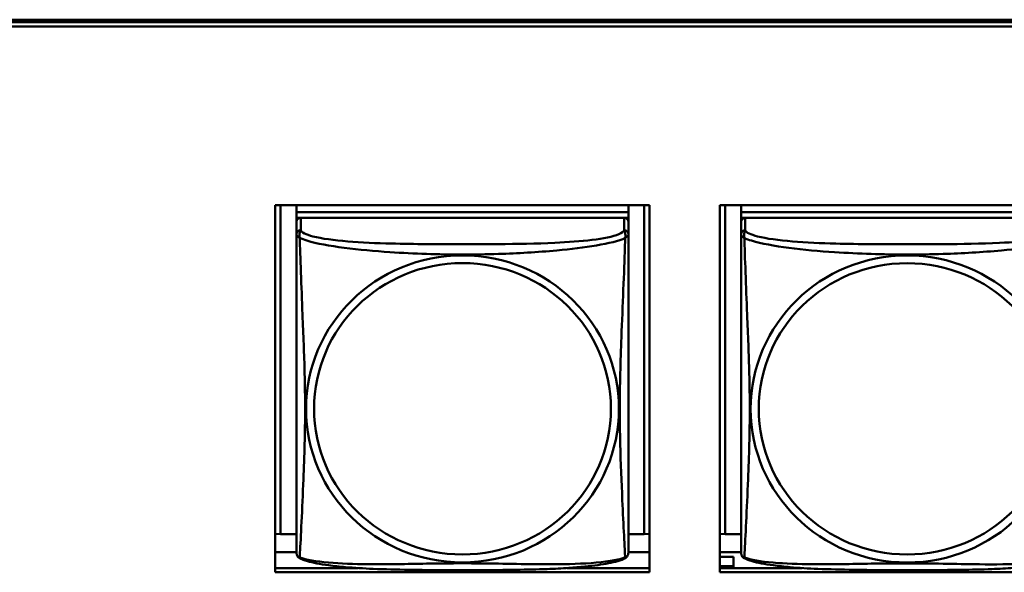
# Model space of a CAD drawing. Header units: inches. Extents: x 0.8 to 72.9, y -7.8 to 49.3.
# Tile 87 of 256: x 50.2 to 51.6, y 9.7 to 10.5. Entities that reach past the tile are written whole.
import ezdxf

# ---------------------------------------------------------------- set-up
doc = ezdxf.new("R2010")
doc.units = ezdxf.units.IN
doc.header["$MEASUREMENT"] = 0
doc.layers.add('Visible Edges(ROSSANSI)', color=7, linetype='Continuous', lineweight=50)
doc.layers.add('Visible Tangent Edges(ROSSANSI)', color=7, linetype='Continuous', lineweight=50)

msp = doc.modelspace()

# ---------------------------------------------------------------- linework, layer by layer
at = {"layer": 'Visible Edges(ROSSANSI)'}
for p, q in [((35.8647, 10.477), (53.2398, 10.477)), ((35.8647, 10.4733), (53.2398, 10.4733)), ((53.2398, 10.4672), (35.8647, 10.4672)), ((50.5961, 9.69), (50.5961, 10.2127)), ((50.5961, 10.2127), (51.1286, 10.2127)), ((50.6036, 9.7443), (50.6036, 10.2127)), ((50.6262, 9.7666), (50.6263, 10.2127)), ((50.6263, 10.2127), (50.6263, 10.2031)), ((51.0987, 10.2127), (51.0987, 10.2031)), ((51.1214, 10.2127), (51.1213, 9.7443)), ((51.1286, 10.2127), (51.1286, 9.69)), ((51.2291, 9.69), (51.2291, 10.2127)), ((51.2291, 10.2127), (51.7616, 10.2127)), ((51.2366, 9.7443), (51.2366, 10.2127)), ((51.2592, 9.7665), (51.2593, 10.2127)), ((51.2593, 10.2127), (51.2593, 10.2031)), ((51.0987, 10.2031), (50.6263, 10.2031)), ((50.6263, 10.2031), (50.6263, 10.1891)), ((50.6263, 10.2031), (50.6263, 10.1949)), ((50.6263, 10.2031), (50.6263, 10.2031)), ((50.6263, 10.2031), (51.0987, 10.2031)), ((50.6263, 10.1892), (50.6263, 10.1949)), ((50.6263, 10.1949), (50.6321, 10.1949)), ((51.0928, 10.1948), (50.6322, 10.1949)), ((51.0929, 10.1948), (51.0987, 10.1948)), ((51.0987, 10.2031), (51.0987, 10.1948)), ((51.0987, 10.2031), (51.0987, 10.2031)), ((51.0987, 10.1948), (51.0987, 10.1891)), ((51.2593, 10.203), (51.2593, 10.2031)), ((51.2593, 10.2031), (51.7317, 10.203)), ((51.7317, 10.203), (51.2593, 10.203)), ((51.2593, 10.203), (51.2593, 10.189)), ((51.2593, 10.203), (51.2593, 10.1948)), ((51.2593, 10.1891), (51.2593, 10.1948)), ((51.2593, 10.1948), (51.2651, 10.1948)), ((51.7258, 10.1948), (51.2652, 10.1948)), ((50.6263, 10.1891), (50.6262, 9.7368)), ((51.0987, 10.1714), (51.0987, 10.189)), ((51.2593, 10.189), (51.2592, 9.7368)), ((51.0987, 10.1714), (51.0987, 10.1714)), ((50.6262, 9.7666), (50.6262, 9.7393)), ((51.2592, 9.7665), (51.2592, 9.7392)), ((50.6036, 9.7443), (50.5961, 9.7447)), ((50.6262, 9.7443), (50.6036, 9.7443)), ((51.1213, 9.7443), (51.0987, 9.7443)), ((51.1213, 9.7443), (51.1286, 9.7446)), ((51.2366, 9.7443), (51.2291, 9.7446)), ((51.2592, 9.7443), (51.2366, 9.7443)), ((50.6262, 9.7393), (50.6262, 9.7368)), ((50.6262, 9.7368), (50.6262, 9.7192)), ((50.6262, 9.731), (50.6262, 9.7312)), ((51.2592, 9.7392), (51.2592, 9.7368)), ((51.2592, 9.7368), (51.2592, 9.7191)), ((51.2592, 9.731), (51.2592, 9.7311)), ((50.6262, 9.7187), (50.5961, 9.7187)), ((50.6262, 9.7192), (50.6262, 9.7192)), ((51.1286, 9.7186), (51.0987, 9.7186)), ((51.2592, 9.7186), (51.2291, 9.7186)), ((51.2592, 9.7191), (51.2592, 9.7191)), ((51.2483, 9.7121), (51.2291, 9.7121)), ((51.2483, 9.7121), (51.2483, 9.6987)), ((50.5961, 9.6961), (50.7139, 9.6961)), ((51.1286, 9.69), (50.5961, 9.69)), ((51.0114, 9.6961), (51.1286, 9.6961)), ((51.2291, 9.6987), (51.2483, 9.6987)), ((51.2291, 9.6961), (51.346, 9.6961)), ((51.7616, 9.69), (51.2291, 9.69)), ((51.2483, 9.6987), (51.2483, 9.6961))]:
    msp.add_line(p, q, dxfattribs=at)
for centre, major_axis, start_param, end_param in [((50.6322, 10.1891), (-0.00591, 0), 4.712299, 6.283096), ((51.0928, 10.189), (0.00591, 0), 0, 1.570707), ((51.2652, 10.189), (-0.00591, 0), 4.712299, 6.283096)]:
    msp.add_ellipse(centre, major_axis=major_axis, ratio=0.981793, start_param=start_param, end_param=end_param, dxfattribs=at)
for points, knots in [([(51.0987, 10.1714), (51.0987, 10.1693), (51.0987, 10.1658), (51.0987, 10.1565), (51.0987, 10.1505), (51.0987, 10.1356), (51.0987, 10.1266), (51.0987, 10.1109), (51.0987, 10.1046), (51.0987, 10.0903), (51.0987, 10.0824), (51.0987, 10.0643), (51.0987, 10.054), (51.0987, 10.029), (51.0987, 10.0143), (51.0987, 9.9817), (51.0987, 9.9638), (51.0987, 9.9281), (51.0987, 9.9102), (51.0987, 9.8747), (51.0987, 9.857), (51.0987, 9.8309), (51.0987, 9.8222), (51.0987, 9.7992), (51.0987, 9.7853), (51.0987, 9.7648), (51.0987, 9.7574), (51.0987, 9.7457), (51.0987, 9.741), (51.0987, 9.7334), (51.0987, 9.7303), (51.0987, 9.7254), (51.0987, 9.7234), (51.0987, 9.7208), (51.0987, 9.7199), (51.0987, 9.719), (51.0987, 9.7188), (51.0987, 9.7186), (51.0987, 9.7185), (51.0987, 9.7184), (51.0987, 9.7184), (51.0987, 9.7184), (51.0987, 9.7184), (51.0987, 9.7184), (51.0987, 9.7184), (51.0987, 9.7183), (51.0987, 9.7183), (51.0987, 9.7183), (51.0987, 9.7183), (51.0987, 9.7183), (51.0987, 9.7183), (51.0987, 9.7182), (51.0987, 9.7182), (51.0987, 9.7181), (51.0987, 9.718), (51.0987, 9.7178), (51.099, 9.7191), (51.0985, 9.7162)], [-1.737325, -1.737325, -1.737325, -1.737325, -1.672906, -1.672906, -1.604378, -1.604378, -1.524936, -1.524936, -1.473991, -1.473991, -1.412991, -1.412991, -1.334653, -1.334653, -1.223322, -1.223322, -1.084878, -1.084878, -0.946433, -0.946433, -0.807989, -0.807989, -0.738767, -0.738767, -0.621485, -0.621485, -0.55194, -0.55194, -0.498597, -0.498597, -0.45353, -0.45353, -0.414361, -0.414361, -0.383622, -0.383622, -0.368253, -0.368253, -0.360568, -0.360568, -0.356726, -0.356726, -0.354805, -0.354805, -0.353844, -0.353844, -0.353364, -0.353364, -0.35326, -0.35326, -0.353127, -0.353127, -0.35303, -0.35303, -0.35297, -0.35297, -0.352883, -0.352883, -0.352883, -0.352883]), ([(50.6262, 9.7192), (50.6262, 9.7191), (50.6262, 9.719), (50.6262, 9.7188), (50.6262, 9.7188), (50.6262, 9.7186), (50.6262, 9.7186), (50.6262, 9.7185), (50.6262, 9.7185), (50.6262, 9.7185), (50.6262, 9.7184), (50.6262, 9.7184), (50.6262, 9.7184), (50.6262, 9.7184), (50.6262, 9.7184), (50.6262, 9.7184), (50.6262, 9.7184), (50.6262, 9.7183), (50.6262, 9.7183), (50.6262, 9.7183), (50.6262, 9.7183), (50.6262, 9.7182), (50.6262, 9.7182), (50.6262, 9.7181), (50.6262, 9.718), (50.6262, 9.7178), (50.6261, 9.7185), (50.6264, 9.7163)], [-1.73730495, -1.73730495, -1.73730495, -1.73730495, -1.73189194, -1.73189194, -1.72647893, -1.72647893, -1.72106592, -1.72106592, -1.7156529, -1.7156529, -1.7129464, -1.7129464, -1.71159315, -1.71159315, -1.71091652, -1.71091652, -1.71067346, -1.71067346, -1.71058914, -1.71058914, -1.71046903, -1.71046903, -1.7103714, -1.7103714, -1.71030646, -1.71030646, -1.71023989, -1.71023989, -1.71023989, -1.71023989]), ([(50.6304, 9.7104), (50.6299, 9.7106), (50.6293, 9.711), (50.6284, 9.7118), (50.6281, 9.7123), (50.6275, 9.7132), (50.6272, 9.7136), (50.6269, 9.7145), (50.6267, 9.7149), (50.6265, 9.7156), (50.6265, 9.7159), (50.6264, 9.7163)], [0.02273888, 0.02273888, 0.02273888, 0.02273888, 0.02955405, 0.02955405, 0.03636921, 0.03636921, 0.04318438, 0.04318438, 0.04999955, 0.04999955, 0.05681472, 0.05681472, 0.05681472, 0.05681472]), ([(51.0945, 9.7103), (51.095, 9.7106), (51.0956, 9.711), (51.0965, 9.7118), (51.0968, 9.7122), (51.0975, 9.7131), (51.0977, 9.7136), (51.0981, 9.7144), (51.0982, 9.7148), (51.0984, 9.7156), (51.0984, 9.7159), (51.0985, 9.7162)], [0.02273654, 0.02273654, 0.02273654, 0.02273654, 0.02954326, 0.02954326, 0.03634998, 0.03634998, 0.04315669, 0.04315669, 0.04996341, 0.04996341, 0.05677013, 0.05677013, 0.05677013, 0.05677013]), ([(51.2592, 9.7191), (51.2592, 9.719), (51.2592, 9.7189), (51.2592, 9.7188), (51.2592, 9.7187), (51.2592, 9.7186), (51.2592, 9.7185), (51.2592, 9.7185), (51.2592, 9.7184), (51.2592, 9.7184), (51.2592, 9.7184), (51.2592, 9.7184), (51.2592, 9.7184), (51.2592, 9.7183), (51.2592, 9.7183), (51.2592, 9.7183), (51.2592, 9.7183), (51.2592, 9.7183), (51.2592, 9.7183), (51.2592, 9.7182), (51.2592, 9.7182), (51.2592, 9.7182), (51.2592, 9.7181), (51.2592, 9.718), (51.2592, 9.718), (51.2592, 9.7177), (51.2591, 9.7184), (51.2594, 9.7162)], [-1.73730495, -1.73730495, -1.73730495, -1.73730495, -1.73189194, -1.73189194, -1.72647893, -1.72647893, -1.72106592, -1.72106592, -1.7156529, -1.7156529, -1.7129464, -1.7129464, -1.71159315, -1.71159315, -1.71091652, -1.71091652, -1.71067346, -1.71067346, -1.71058914, -1.71058914, -1.71046903, -1.71046903, -1.7103714, -1.7103714, -1.71030646, -1.71030646, -1.71023989, -1.71023989, -1.71023989, -1.71023989]), ([(51.2634, 9.7103), (51.2629, 9.7106), (51.2623, 9.711), (51.2614, 9.7118), (51.2611, 9.7122), (51.2605, 9.7131), (51.2602, 9.7136), (51.2599, 9.7144), (51.2597, 9.7148), (51.2595, 9.7155), (51.2595, 9.7159), (51.2594, 9.7162)], [0.02273888, 0.02273888, 0.02273888, 0.02273888, 0.02955405, 0.02955405, 0.03636921, 0.03636921, 0.04318438, 0.04318438, 0.04999955, 0.04999955, 0.05681472, 0.05681472, 0.05681472, 0.05681472]), ([(51.0945, 9.7103), (51.0911, 9.7085), (51.0876, 9.7072), (51.0796, 9.7048), (51.0751, 9.7038), (51.0657, 9.7019), (51.0606, 9.7011), (51.0495, 9.6995), (51.0433, 9.6987), (51.0294, 9.6974), (51.0217, 9.6967), (51.0038, 9.6956), (50.9936, 9.695), (50.9687, 9.6941), (50.954, 9.6938), (50.9223, 9.6933), (50.9053, 9.6932), (50.8713, 9.6931), (50.8543, 9.6931), (50.8203, 9.6932), (50.8032, 9.6933), (50.7692, 9.6938), (50.7521, 9.6942), (50.7219, 9.6955), (50.7087, 9.6963), (50.6878, 9.6981), (50.6797, 9.699), (50.6661, 9.7008), (50.6604, 9.7017), (50.6503, 9.7037), (50.6459, 9.7047), (50.6377, 9.7072), (50.6339, 9.7085), (50.6304, 9.7104)], [-1.678203, -1.678203, -1.678203, -1.678203, -1.629816, -1.629816, -1.580861, -1.580861, -1.532582, -1.532582, -1.479315, -1.479315, -1.41696, -1.41696, -1.337798, -1.337798, -1.226351, -1.226351, -1.097019, -1.097019, -0.967686, -0.967686, -0.838353, -0.838353, -0.70902, -0.70902, -0.605769, -0.605769, -0.53827, -0.53827, -0.48394, -0.48394, -0.435529, -0.435529, -0.384875, -0.384875, -0.384875, -0.384875]), ([(51.7275, 9.7103), (51.7241, 9.7085), (51.7206, 9.7072), (51.7126, 9.7048), (51.7081, 9.7037), (51.6987, 9.7018), (51.6936, 9.701), (51.6825, 9.6994), (51.6763, 9.6987), (51.6624, 9.6973), (51.6547, 9.6967), (51.6368, 9.6955), (51.6266, 9.695), (51.6017, 9.694), (51.587, 9.6937), (51.5553, 9.6933), (51.5383, 9.6932), (51.5043, 9.6931), (51.4873, 9.6931), (51.4533, 9.6932), (51.4362, 9.6933), (51.4022, 9.6938), (51.3851, 9.6942), (51.3549, 9.6955), (51.3417, 9.6962), (51.3208, 9.6981), (51.3127, 9.6989), (51.2991, 9.7008), (51.2934, 9.7017), (51.2833, 9.7036), (51.2789, 9.7047), (51.2707, 9.7071), (51.2669, 9.7084), (51.2634, 9.7103)], [-1.678203, -1.678203, -1.678203, -1.678203, -1.629816, -1.629816, -1.580861, -1.580861, -1.532582, -1.532582, -1.479315, -1.479315, -1.41696, -1.41696, -1.337798, -1.337798, -1.226351, -1.226351, -1.097019, -1.097019, -0.967686, -0.967686, -0.838353, -0.838353, -0.70902, -0.70902, -0.605769, -0.605769, -0.53827, -0.53827, -0.48394, -0.48394, -0.435529, -0.435529, -0.384875, -0.384875, -0.384875, -0.384875])]:
    msp.add_open_spline(points, degree=3, knots=knots, dxfattribs=at)
at = {"layer": 'Visible Tangent Edges(ROSSANSI)'}
for p, q in [((50.6322, 10.1772), (50.6322, 10.1949)), ((51.0928, 10.1948), (51.0928, 10.1772)), ((51.2652, 10.1772), (51.2652, 10.1948)), ((50.6263, 10.1891), (50.6263, 10.1714)), ((51.2593, 10.189), (51.2593, 10.1714)), ((50.6262, 9.7192), (50.6262, 9.7368)), ((51.2592, 9.7191), (51.2592, 9.7368))]:
    msp.add_line(p, q, dxfattribs=at)
for centre, major_axis, start_param, end_param in [((50.6322, 10.1714), (-0.00591, 0), 4.712299, 6.283096), ((51.0928, 10.1714), (0.00591, 0), 0, 1.570707), ((51.2652, 10.1714), (-0.00591, 0), 4.712299, 6.283096)]:
    msp.add_ellipse(centre, major_axis=major_axis, ratio=0.981793, start_param=start_param, end_param=end_param, dxfattribs=at)
for centre, major_axis in [((50.8625, 9.9227), (0.2227, 0)), ((51.4955, 9.9226), (0.2227, 0)), ((50.8625, 9.9229), (0.2113, 0)), ((51.4955, 9.9228), (0.2113, 0))]:
    msp.add_ellipse(centre, major_axis=major_axis, ratio=0.981793, dxfattribs=at)
for points, knots in [([(50.6308, 10.1661), (50.6306, 10.1673), (50.6305, 10.1683), (50.6304, 10.1703), (50.6305, 10.1712), (50.6307, 10.1725), (50.6307, 10.1729), (50.6309, 10.1736), (50.631, 10.1738), (50.6311, 10.1743), (50.6312, 10.1746), (50.6315, 10.1753), (50.6317, 10.1757), (50.632, 10.1764), (50.6321, 10.1768), (50.6322, 10.1772)], [-0.00026741, -0.00026741, -0.00026741, -0.00026741, 0.01456352, 0.01456352, 0.03151317, 0.03151317, 0.04210669, 0.04210669, 0.04740346, 0.04740346, 0.05587828, 0.05587828, 0.06943799, 0.06943799, 0.0844808, 0.0844808, 0.0844808, 0.0844808]), ([(51.0928, 10.1772), (51.0922, 10.1752), (51.0895, 10.1732), (51.0851, 10.1714), (51.077, 10.1681), (51.0631, 10.1654), (51.0469, 10.1634), (51.0308, 10.1614), (51.0126, 10.1601), (50.994, 10.1592), (50.9676, 10.158), (50.9403, 10.1576), (50.9133, 10.1574), (50.8963, 10.1573), (50.8794, 10.1572), (50.8625, 10.1572), (50.8287, 10.1572), (50.7948, 10.1573), (50.7611, 10.1582), (50.7191, 10.1592), (50.6752, 10.1619), (50.6496, 10.1684), (50.6395, 10.171), (50.6331, 10.174), (50.6322, 10.1772)], [0.325731, 0.325731, 0.325731, 0.325731, 0.404774, 0.404774, 0.404774, 0.550532, 0.550532, 0.550532, 0.69629, 0.69629, 0.69629, 0.902598, 0.902598, 0.902598, 1.03154, 1.03154, 1.03154, 1.289425, 1.289425, 1.289425, 1.610774, 1.610774, 1.610774, 1.73735, 1.73735, 1.73735, 1.73735]), ([(51.0928, 10.1772), (51.0929, 10.1768), (51.093, 10.1764), (51.0933, 10.1756), (51.0935, 10.1752), (51.0938, 10.1745), (51.0939, 10.1742), (51.094, 10.1737), (51.0941, 10.1735), (51.0942, 10.1729), (51.0943, 10.1724), (51.0945, 10.1711), (51.0946, 10.1702), (51.0945, 10.1682), (51.0944, 10.1672), (51.0942, 10.1661)], [-0.0844808, -0.0844808, -0.0844808, -0.0844808, -0.06943799, -0.06943799, -0.05587828, -0.05587828, -0.04740346, -0.04740346, -0.04210669, -0.04210669, -0.03151317, -0.03151317, -0.01456352, -0.01456352, 0.00026741, 0.00026741, 0.00026741, 0.00026741]), ([(51.2638, 10.1661), (51.2636, 10.1672), (51.2635, 10.1682), (51.2634, 10.1702), (51.2635, 10.1711), (51.2637, 10.1724), (51.2637, 10.1729), (51.2639, 10.1735), (51.264, 10.1737), (51.2641, 10.1742), (51.2642, 10.1745), (51.2645, 10.1752), (51.2647, 10.1756), (51.265, 10.1764), (51.2651, 10.1768), (51.2652, 10.1772)], [-0.00026741, -0.00026741, -0.00026741, -0.00026741, 0.01456352, 0.01456352, 0.03151317, 0.03151317, 0.04210669, 0.04210669, 0.04740346, 0.04740346, 0.05587828, 0.05587828, 0.06943799, 0.06943799, 0.0844808, 0.0844808, 0.0844808, 0.0844808]), ([(51.7258, 10.1771), (51.7252, 10.1751), (51.7225, 10.1732), (51.7181, 10.1714), (51.71, 10.1681), (51.6961, 10.1654), (51.6799, 10.1633), (51.6638, 10.1613), (51.6456, 10.16), (51.627, 10.1592), (51.6006, 10.1579), (51.5733, 10.1575), (51.5463, 10.1573), (51.5293, 10.1572), (51.5124, 10.1572), (51.4955, 10.1572), (51.4617, 10.1572), (51.4278, 10.1572), (51.3941, 10.1581), (51.3521, 10.1592), (51.3082, 10.1619), (51.2826, 10.1684), (51.2725, 10.1709), (51.2661, 10.174), (51.2652, 10.1772)], [0.325731, 0.325731, 0.325731, 0.325731, 0.404774, 0.404774, 0.404774, 0.550532, 0.550532, 0.550532, 0.69629, 0.69629, 0.69629, 0.902598, 0.902598, 0.902598, 1.03154, 1.03154, 1.03154, 1.289425, 1.289425, 1.289425, 1.610774, 1.610774, 1.610774, 1.73735, 1.73735, 1.73735, 1.73735]), ([(50.6263, 10.1714), (50.6263, 10.1689), (50.6263, 10.1642), (50.6263, 10.1581), (50.6263, 10.1468), (50.6263, 10.1305), (50.6263, 10.1126), (50.6263, 10.0948), (50.6263, 10.0756), (50.6263, 10.0564), (50.6263, 10.0293), (50.6263, 10.0021), (50.6263, 9.9753), (50.6263, 9.9586), (50.6263, 9.9419), (50.6263, 9.9253), (50.6263, 9.8921), (50.6262, 9.8589), (50.6262, 9.8267), (50.6262, 9.7865), (50.6262, 9.7461), (50.6262, 9.7275), (50.6262, 9.7201), (50.6262, 9.7169), (50.6262, 9.7192)], [0.325731, 0.325731, 0.325731, 0.325731, 0.404774, 0.404774, 0.404774, 0.550532, 0.550532, 0.550532, 0.69629, 0.69629, 0.69629, 0.902598, 0.902598, 0.902598, 1.03154, 1.03154, 1.03154, 1.289425, 1.289425, 1.289425, 1.610774, 1.610774, 1.610774, 1.73735, 1.73735, 1.73735, 1.73735]), ([(50.6263, 10.1714), (50.6263, 10.1711), (50.6263, 10.1709), (50.6263, 10.1704), (50.6264, 10.1703), (50.6265, 10.17), (50.6266, 10.1698), (50.6267, 10.1696), (50.6268, 10.1695), (50.627, 10.1693), (50.6272, 10.1691), (50.6278, 10.1685), (50.6283, 10.1681), (50.6294, 10.1672), (50.63, 10.1667), (50.6308, 10.1661)], [-0.0844808, -0.0844808, -0.0844808, -0.0844808, -0.06943799, -0.06943799, -0.05587828, -0.05587828, -0.04740346, -0.04740346, -0.04210669, -0.04210669, -0.03151317, -0.03151317, -0.01456352, -0.01456352, 0.00026741, 0.00026741, 0.00026741, 0.00026741]), ([(50.6308, 10.1661), (50.6337, 10.1648), (50.6371, 10.1636), (50.6411, 10.1624), (50.6688, 10.154), (50.7158, 10.1489), (50.7593, 10.146), (50.7942, 10.1437), (50.8284, 10.1426), (50.8625, 10.1426), (50.8795, 10.1426), (50.8966, 10.1429), (50.9138, 10.1434), (50.9412, 10.1443), (50.9694, 10.1459), (50.997, 10.1484), (51.0166, 10.1502), (51.0359, 10.1525), (51.0532, 10.1555), (51.0704, 10.1584), (51.0854, 10.1621), (51.0942, 10.1661)], [-1.657319, -1.657319, -1.657319, -1.657319, -1.610774, -1.610774, -1.610774, -1.289425, -1.289425, -1.289425, -1.03154, -1.03154, -1.03154, -0.902598, -0.902598, -0.902598, -0.69629, -0.69629, -0.69629, -0.550532, -0.550532, -0.550532, -0.405761, -0.405761, -0.405761, -0.405761]), ([(50.6308, 9.7112), (50.6309, 9.7128), (50.631, 9.7151), (50.6312, 9.718), (50.6323, 9.7378), (50.6344, 9.7809), (50.6361, 9.8224), (50.6375, 9.8558), (50.6385, 9.8893), (50.6385, 9.9227), (50.6385, 9.9395), (50.6383, 9.9562), (50.6378, 9.9732), (50.6372, 10.0004), (50.636, 10.0285), (50.6348, 10.0571), (50.634, 10.0773), (50.6332, 10.0977), (50.6325, 10.117), (50.6317, 10.1361), (50.6312, 10.1538), (50.6308, 10.1661)], [-1.657319, -1.657319, -1.657319, -1.657319, -1.610774, -1.610774, -1.610774, -1.289425, -1.289425, -1.289425, -1.03154, -1.03154, -1.03154, -0.902598, -0.902598, -0.902598, -0.69629, -0.69629, -0.69629, -0.550532, -0.550532, -0.550532, -0.405761, -0.405761, -0.405761, -0.405761]), ([(51.0942, 10.1661), (51.0941, 10.1621), (51.0939, 10.1576), (51.0938, 10.1526), (51.0927, 10.1182), (51.0905, 10.069), (51.0888, 10.025), (51.0875, 9.9898), (51.0865, 9.9561), (51.0865, 9.9227), (51.0865, 9.906), (51.0867, 9.8893), (51.0871, 9.8725), (51.0878, 9.8458), (51.0889, 9.8186), (51.0901, 9.7928), (51.0909, 9.7746), (51.0918, 9.7571), (51.0925, 9.7424), (51.0932, 9.7278), (51.0938, 9.7161), (51.0941, 9.7112)], [-1.657319, -1.657319, -1.657319, -1.657319, -1.610774, -1.610774, -1.610774, -1.289425, -1.289425, -1.289425, -1.03154, -1.03154, -1.03154, -0.902598, -0.902598, -0.902598, -0.69629, -0.69629, -0.69629, -0.550532, -0.550532, -0.550532, -0.405761, -0.405761, -0.405761, -0.405761]), ([(51.0942, 10.1661), (51.0949, 10.1667), (51.0956, 10.1672), (51.0967, 10.1681), (51.0972, 10.1685), (51.0978, 10.1691), (51.098, 10.1692), (51.0982, 10.1695), (51.0983, 10.1696), (51.0984, 10.1698), (51.0985, 10.1699), (51.0986, 10.1702), (51.0987, 10.1704), (51.0987, 10.1708), (51.0987, 10.1711), (51.0987, 10.1714)], [-0.00026741, -0.00026741, -0.00026741, -0.00026741, 0.01456352, 0.01456352, 0.03151317, 0.03151317, 0.04210669, 0.04210669, 0.04740346, 0.04740346, 0.05587828, 0.05587828, 0.06943799, 0.06943799, 0.08445631, 0.08445631, 0.08445631, 0.08445631]), ([(51.2593, 10.1714), (51.2593, 10.1688), (51.2593, 10.1642), (51.2593, 10.1581), (51.2593, 10.1468), (51.2593, 10.1304), (51.2593, 10.1125), (51.2593, 10.0947), (51.2593, 10.0755), (51.2593, 10.0563), (51.2593, 10.0292), (51.2593, 10.002), (51.2593, 9.9753), (51.2593, 9.9585), (51.2593, 9.9419), (51.2593, 9.9253), (51.2593, 9.8921), (51.2592, 9.8589), (51.2592, 9.8266), (51.2592, 9.7865), (51.2592, 9.746), (51.2592, 9.7274), (51.2592, 9.7201), (51.2592, 9.7169), (51.2592, 9.7191)], [0.325731, 0.325731, 0.325731, 0.325731, 0.404774, 0.404774, 0.404774, 0.550532, 0.550532, 0.550532, 0.69629, 0.69629, 0.69629, 0.902598, 0.902598, 0.902598, 1.03154, 1.03154, 1.03154, 1.289425, 1.289425, 1.289425, 1.610774, 1.610774, 1.610774, 1.73735, 1.73735, 1.73735, 1.73735]), ([(51.2593, 10.1714), (51.2593, 10.1711), (51.2593, 10.1708), (51.2593, 10.1704), (51.2594, 10.1702), (51.2595, 10.1699), (51.2596, 10.1698), (51.2597, 10.1696), (51.2598, 10.1695), (51.26, 10.1692), (51.2602, 10.169), (51.2608, 10.1685), (51.2613, 10.1681), (51.2624, 10.1672), (51.263, 10.1667), (51.2638, 10.1661)], [-0.0844808, -0.0844808, -0.0844808, -0.0844808, -0.06943799, -0.06943799, -0.05587828, -0.05587828, -0.04740346, -0.04740346, -0.04210669, -0.04210669, -0.03151317, -0.03151317, -0.01456352, -0.01456352, 0.00026741, 0.00026741, 0.00026741, 0.00026741]), ([(51.2638, 10.1661), (51.2667, 10.1648), (51.2701, 10.1635), (51.2741, 10.1623), (51.3018, 10.1539), (51.3488, 10.1488), (51.3923, 10.1459), (51.4272, 10.1436), (51.4614, 10.1426), (51.4955, 10.1426), (51.5125, 10.1426), (51.5296, 10.1428), (51.5468, 10.1434), (51.5742, 10.1443), (51.6024, 10.1458), (51.63, 10.1484), (51.6496, 10.1502), (51.6689, 10.1525), (51.6862, 10.1554), (51.7034, 10.1584), (51.7184, 10.162), (51.7272, 10.166)], [-1.657319, -1.657319, -1.657319, -1.657319, -1.610774, -1.610774, -1.610774, -1.289425, -1.289425, -1.289425, -1.03154, -1.03154, -1.03154, -0.902598, -0.902598, -0.902598, -0.69629, -0.69629, -0.69629, -0.550532, -0.550532, -0.550532, -0.405761, -0.405761, -0.405761, -0.405761]), ([(51.2638, 9.7111), (51.2639, 9.7127), (51.264, 9.715), (51.2642, 9.7179), (51.2653, 9.7378), (51.2674, 9.7809), (51.2691, 9.8224), (51.2705, 9.8557), (51.2715, 9.8892), (51.2715, 9.9227), (51.2715, 9.9394), (51.2713, 9.9562), (51.2708, 9.9732), (51.2702, 10.0004), (51.269, 10.0284), (51.2678, 10.057), (51.267, 10.0772), (51.2662, 10.0977), (51.2655, 10.1169), (51.2647, 10.136), (51.2642, 10.1537), (51.2638, 10.1661)], [-1.657319, -1.657319, -1.657319, -1.657319, -1.610774, -1.610774, -1.610774, -1.289425, -1.289425, -1.289425, -1.03154, -1.03154, -1.03154, -0.902598, -0.902598, -0.902598, -0.69629, -0.69629, -0.69629, -0.550532, -0.550532, -0.550532, -0.405761, -0.405761, -0.405761, -0.405761]), ([(50.6308, 9.7112), (50.63, 9.7114), (50.6294, 9.7117), (50.6282, 9.7124), (50.6278, 9.7129), (50.6272, 9.7139), (50.627, 9.7142), (50.6268, 9.7148), (50.6267, 9.715), (50.6266, 9.7155), (50.6265, 9.7158), (50.6264, 9.7162), (50.6264, 9.7162), (50.6264, 9.7163)], [-0.00026741, -0.00026741, -0.00026741, -0.00026741, 0.01456352, 0.01456352, 0.03151317, 0.03151317, 0.04210669, 0.04210669, 0.04740346, 0.04740346, 0.05587828, 0.05587828, 0.05681472, 0.05681472, 0.05681472, 0.05681472]), ([(51.0985, 9.7162), (51.0985, 9.7162), (51.0985, 9.7161), (51.0984, 9.7158), (51.0984, 9.7155), (51.0982, 9.715), (51.0981, 9.7148), (51.0979, 9.7142), (51.0977, 9.7138), (51.0972, 9.7129), (51.0967, 9.7124), (51.0955, 9.7116), (51.0949, 9.7113), (51.0941, 9.7112)], [-0.05677013, -0.05677013, -0.05677013, -0.05677013, -0.05587828, -0.05587828, -0.04740346, -0.04740346, -0.04210669, -0.04210669, -0.03151317, -0.03151317, -0.01456352, -0.01456352, 0.00026741, 0.00026741, 0.00026741, 0.00026741]), ([(51.2638, 9.7111), (51.263, 9.7113), (51.2624, 9.7116), (51.2612, 9.7124), (51.2608, 9.7129), (51.2602, 9.7138), (51.26, 9.7142), (51.2598, 9.7147), (51.2597, 9.7149), (51.2596, 9.7155), (51.2595, 9.7158), (51.2594, 9.7161), (51.2594, 9.7162), (51.2594, 9.7162)], [-0.00026741, -0.00026741, -0.00026741, -0.00026741, 0.01456352, 0.01456352, 0.03151317, 0.03151317, 0.04210669, 0.04210669, 0.04740346, 0.04740346, 0.05587828, 0.05587828, 0.05681472, 0.05681472, 0.05681472, 0.05681472]), ([(50.6304, 9.7104), (50.6304, 9.7104), (50.6304, 9.7104), (50.6305, 9.7106), (50.6306, 9.7108), (50.6308, 9.7112)], [-0.02273888, -0.02273888, -0.02273888, -0.02273888, -0.01456352, -0.01456352, 0.00026741, 0.00026741, 0.00026741, 0.00026741]), ([(51.0941, 9.7112), (51.0913, 9.7101), (51.0878, 9.7091), (51.0838, 9.7082), (51.0562, 9.702), (51.0092, 9.701), (50.9656, 9.7015), (50.9307, 9.7019), (50.8965, 9.7028), (50.8625, 9.7028), (50.8454, 9.7028), (50.8284, 9.7026), (50.8112, 9.7023), (50.7837, 9.7019), (50.7556, 9.7012), (50.7279, 9.7015), (50.7084, 9.7016), (50.689, 9.7023), (50.6717, 9.7038), (50.6545, 9.7054), (50.6396, 9.7079), (50.6308, 9.7112)], [-1.657319, -1.657319, -1.657319, -1.657319, -1.610774, -1.610774, -1.610774, -1.289425, -1.289425, -1.289425, -1.03154, -1.03154, -1.03154, -0.902598, -0.902598, -0.902598, -0.69629, -0.69629, -0.69629, -0.550532, -0.550532, -0.550532, -0.405761, -0.405761, -0.405761, -0.405761]), ([(51.0941, 9.7112), (51.0943, 9.7108), (51.0945, 9.7106), (51.0945, 9.7104), (51.0945, 9.7103), (51.0945, 9.7103)], [-0.00026741, -0.00026741, -0.00026741, -0.00026741, 0.01456352, 0.01456352, 0.02273654, 0.02273654, 0.02273654, 0.02273654]), ([(51.2634, 9.7103), (51.2634, 9.7103), (51.2634, 9.7103), (51.2635, 9.7105), (51.2636, 9.7108), (51.2638, 9.7111)], [-0.02273888, -0.02273888, -0.02273888, -0.02273888, -0.01456352, -0.01456352, 0.00026741, 0.00026741, 0.00026741, 0.00026741]), ([(51.7271, 9.7111), (51.7243, 9.71), (51.7208, 9.709), (51.7168, 9.7081), (51.6892, 9.7019), (51.6422, 9.701), (51.5986, 9.7014), (51.5637, 9.7018), (51.5295, 9.7027), (51.4955, 9.7027), (51.4784, 9.7027), (51.4614, 9.7026), (51.4442, 9.7023), (51.4167, 9.7018), (51.3886, 9.7012), (51.3609, 9.7014), (51.3414, 9.7016), (51.322, 9.7022), (51.3047, 9.7038), (51.2875, 9.7053), (51.2726, 9.7078), (51.2638, 9.7111)], [-1.657319, -1.657319, -1.657319, -1.657319, -1.610774, -1.610774, -1.610774, -1.289425, -1.289425, -1.289425, -1.03154, -1.03154, -1.03154, -0.902598, -0.902598, -0.902598, -0.69629, -0.69629, -0.69629, -0.550532, -0.550532, -0.550532, -0.405761, -0.405761, -0.405761, -0.405761])]:
    msp.add_open_spline(points, degree=3, knots=knots, dxfattribs=at)
for points in [[(50.6262, 9.7192), (50.6262, 9.7192), (50.6262, 9.7192), (50.6262, 9.7192)], [(51.2592, 9.7191), (51.2592, 9.7191), (51.2592, 9.7191), (51.2592, 9.7191)]]:
    msp.add_open_spline(points, degree=3, dxfattribs=at)

doc.saveas('drawing.dxf')
